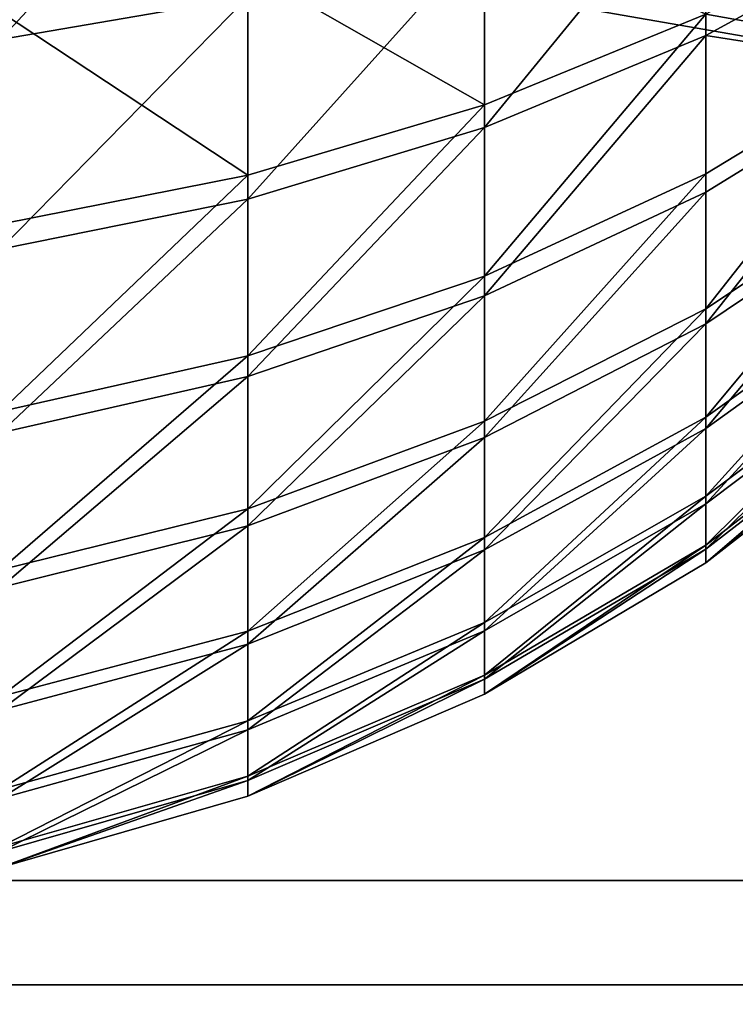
# Model space of a CAD drawing. Extents: x -118 to 117, y 0 to 85.
# Tile 40 of 99: x 11 to 21, y 15 to 29. Entities that reach past the tile are written whole.
import ezdxf

# ---------------------------------------------------------------- set-up
doc = ezdxf.new("R2010")
doc.units = 0
doc.header["$LTSCALE"] = 25.4
doc.layers.get('0').update_dxf_attribs({"color": 13, "linetype": 'CONTINUOUS'})

# ---------------------------------------------------------------- blocks, each defined once
blk = doc.blocks.new('INA-4907_STL')
at = {"color": 18}
mesh = blk.add_polyface(dxfattribs=at)
corners = [(100, 16.979, 92.39), (-100, 64.551, 87.39), (-100, 16.979, 92.39), (-97.853, 84.979, 85.243), (97.853, 84.979, 85.243), (100, 64.551, 87.39)]
mesh.append_faces([[corners[k] for k in face] for face in [(0, 1, 2), (4, 0, 5)]], dxfattribs={"vtx0": -1, "color": 18})
mesh.append_faces([[corners[k] for k in face] for face in [(1, 0, 3), (3, 0, 4)]], dxfattribs={"vtx0": -1, "vtx1": -1, "color": 18})
mesh = blk.add_polyface(dxfattribs=at)
corners = [(-97.853, 84.979, 19.537), (-100, 16.979, 12.39), (-100, 64.551, 17.39), (100, 16.979, 12.39), (97.853, 84.979, 19.537), (100, 64.551, 17.39)]
mesh.append_faces([[corners[k] for k in face] for face in [(0, 1, 2), (3, 4, 5)]], dxfattribs={"vtx0": -1, "color": 18})
mesh.append_faces([[corners[k] for k in face] for face in [(1, 0, 3)]], dxfattribs={"vtx0": -1, "vtx1": -1, "color": 18})
mesh.append_faces([[corners[k] for k in face] for face in [(3, 0, 4)]], dxfattribs={"vtx0": -1, "vtx2": -1, "color": 18})
at = {"color": 7}
mesh = blk.add_polyface(dxfattribs=at)
corners = [(-96.502, 83.479, 83.893), (-100, 15.479, 91.04), (-100, 50.201, 87.39), (100, 15.479, 91.04), (96.502, 83.479, 83.893), (100, 50.201, 87.39)]
mesh.append_faces([[corners[k] for k in face] for face in [(0, 1, 2), (3, 4, 5)]], dxfattribs={"vtx0": -1, "color": 7})
mesh.append_faces([[corners[k] for k in face] for face in [(1, 0, 3)]], dxfattribs={"vtx0": -1, "vtx1": -1, "color": 7})
mesh.append_faces([[corners[k] for k in face] for face in [(3, 0, 4)]], dxfattribs={"vtx0": -1, "vtx2": -1, "color": 7})
mesh = blk.add_polyface(dxfattribs=at)
corners = [(100, 15.479, 13.741), (-100, 50.201, 17.39), (-100, 15.479, 13.741), (-96.502, 83.479, 20.888), (96.502, 83.479, 20.888), (100, 50.201, 17.39)]
mesh.append_faces([[corners[k] for k in face] for face in [(0, 1, 2), (4, 0, 5)]], dxfattribs={"vtx0": -1, "color": 7})
mesh.append_faces([[corners[k] for k in face] for face in [(1, 0, 3), (3, 0, 4)]], dxfattribs={"vtx0": -1, "vtx1": -1, "color": 7})
mesh = blk.add_polyface(dxfattribs=at)
corners = [(21.075, 31.661, 32.604), (23.987, 30.689, 36.427), (21.075, 29.097, 34.809), (23.987, 33.023, 34.42)]
mesh.append_faces([[corners[k] for k in face] for face in [(0, 1, 2), (1, 0, 3)]], dxfattribs={"vtx0": -1, "color": 7})
mesh = blk.add_polyface(dxfattribs=at)
corners = [(14.51, 32.863, 27.838), (10.962, 29.039, 29.106), (10.962, 32.364, 26.944), (14.51, 29.653, 29.925)]
mesh.append_faces([[corners[k] for k in face] for face in [(0, 1, 2), (1, 0, 3)]], dxfattribs={"vtx0": -1, "color": 7})
mesh = blk.add_polyface(dxfattribs=at)
corners = [(21.075, 29.401, 71.202), (17.899, 30.898, 74.889), (17.899, 28.103, 72.566), (21.075, 32.002, 73.363)]
mesh.append_faces([[corners[k] for k in face] for face in [(0, 1, 2), (1, 0, 3)]], dxfattribs={"vtx0": -1, "color": 7})
mesh = blk.add_polyface(dxfattribs=at)
corners = [(21.075, 31.661, 32.604), (17.899, 27.777, 33.466), (17.899, 30.532, 31.097), (21.075, 29.097, 34.809)]
mesh.append_faces([[corners[k] for k in face] for face in [(0, 1, 2), (1, 0, 3)]], dxfattribs={"vtx0": -1, "color": 7})
mesh = blk.add_polyface(dxfattribs=at)
corners = [(23.987, 28.882, 67.291), (21.075, 29.401, 71.202), (21.075, 27.112, 68.713), (23.987, 30.966, 69.556)]
mesh.append_faces([[corners[k] for k in face] for face in [(0, 1, 2), (1, 0, 3)]], dxfattribs={"vtx0": -1, "color": 7})
mesh = blk.add_polyface(dxfattribs=at)
corners = [(17.899, 28.103, 72.566), (14.51, 30.038, 76.075), (14.51, 27.094, 73.628), (17.899, 30.898, 74.889)]
mesh.append_faces([[corners[k] for k in face] for face in [(0, 1, 2), (1, 0, 3)]], dxfattribs={"vtx0": -1, "color": 7})
mesh = blk.add_polyface(dxfattribs=at)
corners = [(21.075, 29.097, 34.809), (23.987, 28.643, 38.728), (21.075, 26.85, 37.335), (23.987, 30.689, 36.427)]
mesh.append_faces([[corners[k] for k in face] for face in [(0, 1, 2), (1, 0, 3)]], dxfattribs={"vtx0": -1, "color": 7})
mesh = blk.add_polyface(dxfattribs=at)
corners = [(17.899, 30.532, 31.097), (14.51, 26.75, 32.421), (14.51, 29.653, 29.925), (17.899, 27.777, 33.466)]
mesh.append_faces([[corners[k] for k in face] for face in [(0, 1, 2), (1, 0, 3)]], dxfattribs={"vtx0": -1, "color": 7})
mesh = blk.add_polyface(dxfattribs=at)
corners = [(14.51, 27.094, 73.628), (10.962, 29.438, 76.904), (10.962, 26.389, 74.369), (14.51, 30.038, 76.075)]
mesh.append_faces([[corners[k] for k in face] for face in [(0, 1, 2), (1, 0, 3)]], dxfattribs={"vtx0": -1, "color": 7})
mesh = blk.add_polyface(dxfattribs=at)
corners = [(14.51, 29.653, 29.925), (10.962, 26.032, 31.692), (10.962, 29.039, 29.106), (14.51, 26.75, 32.421)]
mesh.append_faces([[corners[k] for k in face] for face in [(0, 1, 2), (1, 0, 3)]], dxfattribs={"vtx0": -1, "color": 7})
mesh = blk.add_polyface(dxfattribs=at)
corners = [(21.075, 29.401, 71.202), (17.899, 25.644, 69.892), (21.075, 27.112, 68.713), (17.899, 28.103, 72.566)]
mesh.append_faces([[corners[k] for k in face] for face in [(0, 1, 2), (1, 0, 3)]], dxfattribs={"vtx0": -1, "color": 7})
mesh = blk.add_polyface(dxfattribs=at)
corners = [(21.075, 29.097, 34.809), (17.899, 25.362, 36.181), (17.899, 27.777, 33.466), (21.075, 26.85, 37.335)]
mesh.append_faces([[corners[k] for k in face] for face in [(0, 1, 2), (1, 0, 3)]], dxfattribs={"vtx0": -1, "color": 7})
mesh = blk.add_polyface(dxfattribs=at)
corners = [(23.987, 28.882, 67.291), (21.075, 25.175, 65.941), (23.987, 27.119, 64.767), (21.075, 27.112, 68.713)]
mesh.append_faces([[corners[k] for k in face] for face in [(0, 1, 2), (1, 0, 3)]], dxfattribs={"vtx0": -1, "color": 7})
mesh = blk.add_polyface(dxfattribs=at)
corners = [(23.987, 28.643, 38.728), (21.075, 24.959, 40.139), (21.075, 26.85, 37.335), (23.987, 26.922, 41.28)]
mesh.append_faces([[corners[k] for k in face] for face in [(0, 1, 2), (1, 0, 3)]], dxfattribs={"vtx0": -1, "color": 7})
mesh = blk.add_polyface(dxfattribs=at)
corners = [(17.899, 28.103, 72.566), (14.51, 24.502, 70.809), (17.899, 25.644, 69.892), (14.51, 27.094, 73.628)]
mesh.append_faces([[corners[k] for k in face] for face in [(0, 1, 2), (1, 0, 3)]], dxfattribs={"vtx0": -1, "color": 7})
mesh = blk.add_polyface(dxfattribs=at)
corners = [(17.899, 27.777, 33.466), (14.51, 24.205, 35.283), (14.51, 26.75, 32.421), (17.899, 25.362, 36.181)]
mesh.append_faces([[corners[k] for k in face] for face in [(0, 1, 2), (1, 0, 3)]], dxfattribs={"vtx0": -1, "color": 7})
mesh = blk.add_polyface(dxfattribs=at)
corners = [(23.987, 27.119, 64.767), (21.075, 23.624, 62.935), (23.987, 25.707, 62.031), (21.075, 25.175, 65.941)]
mesh.append_faces([[corners[k] for k in face] for face in [(0, 1, 2), (1, 0, 3)]], dxfattribs={"vtx0": -1, "color": 7})
mesh = blk.add_polyface(dxfattribs=at)
corners = [(14.51, 27.094, 73.628), (10.962, 23.704, 71.45), (14.51, 24.502, 70.809), (10.962, 26.389, 74.369)]
mesh.append_faces([[corners[k] for k in face] for face in [(0, 1, 2), (1, 0, 3)]], dxfattribs={"vtx0": -1, "color": 7})
mesh = blk.add_polyface(dxfattribs=at)
corners = [(21.075, 27.112, 68.713), (17.899, 23.563, 66.914), (21.075, 25.175, 65.941), (17.899, 25.644, 69.892)]
mesh.append_faces([[corners[k] for k in face] for face in [(0, 1, 2), (1, 0, 3)]], dxfattribs={"vtx0": -1, "color": 7})
mesh = blk.add_polyface(dxfattribs=at)
corners = [(21.075, 26.85, 37.335), (17.899, 23.331, 39.193), (17.899, 25.362, 36.181), (21.075, 24.959, 40.139)]
mesh.append_faces([[corners[k] for k in face] for face in [(0, 1, 2), (1, 0, 3)]], dxfattribs={"vtx0": -1, "color": 7})
mesh = blk.add_polyface(dxfattribs=at)
corners = [(23.987, 26.922, 41.28), (21.075, 23.459, 43.17), (21.075, 24.959, 40.139), (23.987, 25.557, 44.039)]
mesh.append_faces([[corners[k] for k in face] for face in [(0, 1, 2), (1, 0, 3)]], dxfattribs={"vtx0": -1, "color": 7})
mesh = blk.add_polyface(dxfattribs=at)
corners = [(14.51, 26.75, 32.421), (10.962, 23.397, 34.655), (10.962, 26.032, 31.692), (14.51, 24.205, 35.283)]
mesh.append_faces([[corners[k] for k in face] for face in [(0, 1, 2), (1, 0, 3)]], dxfattribs={"vtx0": -1, "color": 7})
mesh = blk.add_polyface(dxfattribs=at)
corners = [(23.987, 25.707, 62.031), (21.075, 22.488, 59.75), (23.987, 24.673, 59.132), (21.075, 23.624, 62.935)]
mesh.append_faces([[corners[k] for k in face] for face in [(0, 1, 2), (1, 0, 3)]], dxfattribs={"vtx0": -1, "color": 7})
mesh = blk.add_polyface(dxfattribs=at)
corners = [(17.899, 25.644, 69.892), (14.51, 22.308, 67.671), (17.899, 23.563, 66.914), (14.51, 24.502, 70.809)]
mesh.append_faces([[corners[k] for k in face] for face in [(0, 1, 2), (1, 0, 3)]], dxfattribs={"vtx0": -1, "color": 7})
mesh = blk.add_polyface(dxfattribs=at)
corners = [(23.987, 25.557, 44.039), (21.075, 22.377, 46.374), (21.075, 23.459, 43.17), (23.987, 24.572, 46.956)]
mesh.append_faces([[corners[k] for k in face] for face in [(0, 1, 2), (1, 0, 3)]], dxfattribs={"vtx0": -1, "color": 7})
mesh = blk.add_polyface(dxfattribs=at)
corners = [(17.899, 25.362, 36.181), (14.51, 22.065, 38.457), (14.51, 24.205, 35.283), (17.899, 23.331, 39.193)]
mesh.append_faces([[corners[k] for k in face] for face in [(0, 1, 2), (1, 0, 3)]], dxfattribs={"vtx0": -1, "color": 7})
mesh = blk.add_polyface(dxfattribs=at)
corners = [(21.075, 25.175, 65.941), (17.899, 21.897, 63.685), (21.075, 23.624, 62.935), (17.899, 23.563, 66.914)]
mesh.append_faces([[corners[k] for k in face] for face in [(0, 1, 2), (1, 0, 3)]], dxfattribs={"vtx0": -1, "color": 7})
mesh = blk.add_polyface(dxfattribs=at)
corners = [(21.075, 24.959, 40.139), (17.899, 21.72, 42.45), (17.899, 23.331, 39.193), (21.075, 23.459, 43.17)]
mesh.append_faces([[corners[k] for k in face] for face in [(0, 1, 2), (1, 0, 3)]], dxfattribs={"vtx0": -1, "color": 7})
mesh = blk.add_polyface(dxfattribs=at)
corners = [(23.987, 24.673, 59.132), (21.075, 21.787, 56.442), (23.987, 24.035, 56.12), (21.075, 22.488, 59.75)]
mesh.append_faces([[corners[k] for k in face] for face in [(0, 1, 2), (1, 0, 3)]], dxfattribs={"vtx0": -1, "color": 7})
mesh = blk.add_polyface(dxfattribs=at)
corners = [(14.51, 24.502, 70.809), (10.962, 21.432, 68.2), (14.51, 22.308, 67.671), (10.962, 23.704, 71.45)]
mesh.append_faces([[corners[k] for k in face] for face in [(0, 1, 2), (1, 0, 3)]], dxfattribs={"vtx0": -1, "color": 7})
mesh = blk.add_polyface(dxfattribs=at)
corners = [(23.987, 24.572, 46.956), (21.075, 21.731, 49.694), (21.075, 22.377, 46.374), (23.987, 23.984, 49.977)]
mesh.append_faces([[corners[k] for k in face] for face in [(0, 1, 2), (1, 0, 3)]], dxfattribs={"vtx0": -1, "color": 7})
mesh = blk.add_polyface(dxfattribs=at)
corners = [(14.51, 24.205, 35.283), (10.962, 21.18, 37.943), (10.962, 23.397, 34.655), (14.51, 22.065, 38.457)]
mesh.append_faces([[corners[k] for k in face] for face in [(0, 1, 2), (1, 0, 3)]], dxfattribs={"vtx0": -1, "color": 7})
mesh = blk.add_polyface(dxfattribs=at)
corners = [(23.987, 24.035, 56.12), (21.075, 21.533, 53.07), (23.987, 23.804, 53.051), (21.075, 21.787, 56.442)]
mesh.append_faces([[corners[k] for k in face] for face in [(0, 1, 2), (1, 0, 3)]], dxfattribs={"vtx0": -1, "color": 7})
mesh = blk.add_polyface(dxfattribs=at)
corners = [(23.987, 23.984, 49.977), (21.075, 21.533, 53.07), (21.075, 21.731, 49.694), (23.987, 23.804, 53.051)]
mesh.append_faces([[corners[k] for k in face] for face in [(0, 1, 2), (1, 0, 3)]], dxfattribs={"vtx0": -1, "color": 7})
mesh = blk.add_polyface(dxfattribs=at)
corners = [(21.075, 23.624, 62.935), (17.899, 20.677, 60.263), (21.075, 22.488, 59.75), (17.899, 21.897, 63.685)]
mesh.append_faces([[corners[k] for k in face] for face in [(0, 1, 2), (1, 0, 3)]], dxfattribs={"vtx0": -1, "color": 7})
mesh = blk.add_polyface(dxfattribs=at)
corners = [(17.899, 23.563, 66.914), (14.51, 20.553, 64.268), (17.899, 21.897, 63.685), (14.51, 22.308, 67.671)]
mesh.append_faces([[corners[k] for k in face] for face in [(0, 1, 2), (1, 0, 3)]], dxfattribs={"vtx0": -1, "color": 7})
mesh = blk.add_polyface(dxfattribs=at)
corners = [(21.075, 23.459, 43.17), (17.899, 20.557, 45.892), (17.899, 21.72, 42.45), (21.075, 22.377, 46.374)]
mesh.append_faces([[corners[k] for k in face] for face in [(0, 1, 2), (1, 0, 3)]], dxfattribs={"vtx0": -1, "color": 7})
mesh = blk.add_polyface(dxfattribs=at)
corners = [(17.899, 23.331, 39.193), (14.51, 20.366, 41.889), (14.51, 22.065, 38.457), (17.899, 21.72, 42.45)]
mesh.append_faces([[corners[k] for k in face] for face in [(0, 1, 2), (1, 0, 3)]], dxfattribs={"vtx0": -1, "color": 7})
mesh = blk.add_polyface(dxfattribs=at)
corners = [(21.075, 22.488, 59.75), (17.899, 19.923, 56.708), (21.075, 21.787, 56.442), (17.899, 20.677, 60.263)]
mesh.append_faces([[corners[k] for k in face] for face in [(0, 1, 2), (1, 0, 3)]], dxfattribs={"vtx0": -1, "color": 7})
mesh = blk.add_polyface(dxfattribs=at)
corners = [(21.075, 22.377, 46.374), (17.899, 19.863, 49.458), (17.899, 20.557, 45.892), (21.075, 21.731, 49.694)]
mesh.append_faces([[corners[k] for k in face] for face in [(0, 1, 2), (1, 0, 3)]], dxfattribs={"vtx0": -1, "color": 7})
mesh = blk.add_polyface(dxfattribs=at)
corners = [(14.51, 22.308, 67.671), (10.962, 19.614, 64.675), (14.51, 20.553, 64.268), (10.962, 21.432, 68.2)]
mesh.append_faces([[corners[k] for k in face] for face in [(0, 1, 2), (1, 0, 3)]], dxfattribs={"vtx0": -1, "color": 7})
mesh = blk.add_polyface(dxfattribs=at)
corners = [(14.51, 22.065, 38.457), (10.962, 19.421, 41.497), (10.962, 21.18, 37.943), (14.51, 20.366, 41.889)]
mesh.append_faces([[corners[k] for k in face] for face in [(0, 1, 2), (1, 0, 3)]], dxfattribs={"vtx0": -1, "color": 7})
mesh = blk.add_polyface(dxfattribs=at)
corners = [(17.899, 21.897, 63.685), (14.51, 19.267, 60.661), (17.899, 20.677, 60.263), (14.51, 20.553, 64.268)]
mesh.append_faces([[corners[k] for k in face] for face in [(0, 1, 2), (1, 0, 3)]], dxfattribs={"vtx0": -1, "color": 7})
mesh = blk.add_polyface(dxfattribs=at)
corners = [(21.075, 21.787, 56.442), (17.899, 19.65, 53.085), (21.075, 21.533, 53.07), (17.899, 19.923, 56.708)]
mesh.append_faces([[corners[k] for k in face] for face in [(0, 1, 2), (1, 0, 3)]], dxfattribs={"vtx0": -1, "color": 7})
mesh = blk.add_polyface(dxfattribs=at)
corners = [(17.899, 21.72, 42.45), (14.51, 19.14, 45.517), (14.51, 20.366, 41.889), (17.899, 20.557, 45.892)]
mesh.append_faces([[corners[k] for k in face] for face in [(0, 1, 2), (1, 0, 3)]], dxfattribs={"vtx0": -1, "color": 7})
mesh = blk.add_polyface(dxfattribs=at)
corners = [(21.075, 21.731, 49.694), (17.899, 19.65, 53.085), (17.899, 19.863, 49.458), (21.075, 21.533, 53.07)]
mesh.append_faces([[corners[k] for k in face] for face in [(0, 1, 2), (1, 0, 3)]], dxfattribs={"vtx0": -1, "color": 7})
mesh = blk.add_polyface(dxfattribs=at)
corners = [(17.899, 20.677, 60.263), (14.51, 18.473, 56.916), (17.899, 19.923, 56.708), (14.51, 19.267, 60.661)]
mesh.append_faces([[corners[k] for k in face] for face in [(0, 1, 2), (1, 0, 3)]], dxfattribs={"vtx0": -1, "color": 7})
mesh = blk.add_polyface(dxfattribs=at)
corners = [(14.51, 20.553, 64.268), (10.962, 18.282, 60.94), (14.51, 19.267, 60.661), (10.962, 19.614, 64.675)]
mesh.append_faces([[corners[k] for k in face] for face in [(0, 1, 2), (1, 0, 3)]], dxfattribs={"vtx0": -1, "color": 7})
mesh = blk.add_polyface(dxfattribs=at)
corners = [(17.899, 20.557, 45.892), (14.51, 18.409, 49.275), (14.51, 19.14, 45.517), (17.899, 19.863, 49.458)]
mesh.append_faces([[corners[k] for k in face] for face in [(0, 1, 2), (1, 0, 3)]], dxfattribs={"vtx0": -1, "color": 7})
mesh = blk.add_polyface(dxfattribs=at)
corners = [(14.51, 20.366, 41.889), (10.962, 18.151, 45.254), (10.962, 19.421, 41.497), (14.51, 19.14, 45.517)]
mesh.append_faces([[corners[k] for k in face] for face in [(0, 1, 2), (1, 0, 3)]], dxfattribs={"vtx0": -1, "color": 7})
mesh = blk.add_polyface(dxfattribs=at)
corners = [(17.899, 19.923, 56.708), (14.51, 18.185, 53.097), (17.899, 19.65, 53.085), (14.51, 18.473, 56.916)]
mesh.append_faces([[corners[k] for k in face] for face in [(0, 1, 2), (1, 0, 3)]], dxfattribs={"vtx0": -1, "color": 7})
mesh = blk.add_polyface(dxfattribs=at)
corners = [(17.899, 19.863, 49.458), (14.51, 18.185, 53.097), (14.51, 18.409, 49.275), (17.899, 19.65, 53.085)]
mesh.append_faces([[corners[k] for k in face] for face in [(0, 1, 2), (1, 0, 3)]], dxfattribs={"vtx0": -1, "color": 7})
mesh = blk.add_polyface(dxfattribs=at)
corners = [(14.51, 19.267, 60.661), (10.962, 17.46, 57.061), (14.51, 18.473, 56.916), (10.962, 18.282, 60.94)]
mesh.append_faces([[corners[k] for k in face] for face in [(0, 1, 2), (1, 0, 3)]], dxfattribs={"vtx0": -1, "color": 7})
mesh = blk.add_polyface(dxfattribs=at)
corners = [(14.51, 19.14, 45.517), (10.962, 17.394, 49.147), (10.962, 18.151, 45.254), (14.51, 18.409, 49.275)]
mesh.append_faces([[corners[k] for k in face] for face in [(0, 1, 2), (1, 0, 3)]], dxfattribs={"vtx0": -1, "color": 7})
mesh = blk.add_polyface(dxfattribs=at)
corners = [(14.51, 18.473, 56.916), (10.962, 17.162, 53.106), (14.51, 18.185, 53.097), (10.962, 17.46, 57.061)]
mesh.append_faces([[corners[k] for k in face] for face in [(0, 1, 2), (1, 0, 3)]], dxfattribs={"vtx0": -1, "color": 7})
mesh = blk.add_polyface(dxfattribs=at)
corners = [(14.51, 18.409, 49.275), (10.962, 17.162, 53.106), (10.962, 17.394, 49.147), (14.51, 18.185, 53.097)]
mesh.append_faces([[corners[k] for k in face] for face in [(0, 1, 2), (1, 0, 3)]], dxfattribs={"vtx0": -1, "color": 7})
at = {"color": 18}
mesh = blk.add_polyface(dxfattribs=at)
corners = [(115, 6.979, 98.39), (-115, 16.979, 98.39), (-115, 6.979, 98.39), (115, 16.979, 98.39)]
mesh.append_faces([[corners[k] for k in face] for face in [(0, 1, 2), (1, 0, 3)]], dxfattribs={"vtx0": -1, "color": 18})
mesh = blk.add_polyface(dxfattribs=at)
corners = [(115, 16.979, 6.39), (-115, 6.979, 6.39), (-115, 16.979, 6.39), (115, 6.979, 6.39)]
mesh.append_faces([[corners[k] for k in face] for face in [(0, 1, 2), (1, 0, 3)]], dxfattribs={"vtx0": -1, "color": 18})
mesh = blk.add_polyface(dxfattribs=at)
corners = [(-115, 16.979, 6.39), (-100, 16.979, 12.39), (115, 16.979, 6.39), (-101.913, 16.979, 12.771), (-103.536, 16.979, 13.855), (-104.619, 16.979, 15.477), (-105, 16.979, 17.39), (-115, 16.979, 98.39), (-105, 16.979, 87.39), (-104.33, 16.979, 89.89), (-102.5, 16.979, 91.72), (-100, 16.979, 92.39), (100, 16.979, 92.39), (105, 16.979, 17.39), (115, 16.979, 98.39), (104.619, 16.979, 15.477), (103.536, 16.979, 13.855), (101.913, 16.979, 12.771), (100, 16.979, 12.39), (105, 16.979, 87.39), (104.619, 16.979, 89.304), (103.536, 16.979, 90.926), (101.913, 16.979, 92.01)]
mesh.append_faces([[corners[k] for k in face] for face in [(0, 1, 2), (1, 0, 3), (3, 0, 4), (4, 0, 5), (5, 0, 6), (6, 7, 8), (8, 7, 9), (9, 7, 10), (10, 7, 11), (11, 7, 12), (2, 13, 14), (13, 2, 15), (15, 2, 16), (16, 2, 17), (17, 2, 18), (18, 2, 1), (14, 12, 7)]], dxfattribs={"vtx0": -1, "vtx1": -1, "color": 18})
mesh.append_faces([[corners[k] for k in face] for face in [(6, 0, 7), (14, 13, 19), (14, 19, 20), (14, 20, 21), (14, 21, 22), (14, 22, 12)]], dxfattribs={"vtx0": -1, "vtx2": -1, "color": 18})
mesh = blk.add_polyface(dxfattribs=at)
corners = [(113.5, 15.479, 96.89), (-113.5, 6.979, 96.89), (-113.5, 15.479, 96.89), (113.5, 6.979, 96.89)]
mesh.append_faces([[corners[k] for k in face] for face in [(0, 1, 2), (1, 0, 3)]], dxfattribs={"vtx0": -1, "color": 18})
mesh = blk.add_polyface(dxfattribs=at)
corners = [(113.5, 6.979, 7.89), (-113.5, 15.479, 7.89), (-113.5, 6.979, 7.89), (113.5, 15.479, 7.89)]
mesh.append_faces([[corners[k] for k in face] for face in [(0, 1, 2), (1, 0, 3)]], dxfattribs={"vtx0": -1, "color": 18})
mesh = blk.add_polyface(dxfattribs=at)
corners = [(113.5, 15.479, 7.89), (100, 15.479, 13.741), (-113.5, 15.479, 7.89), (101.397, 15.479, 14.019), (102.581, 15.479, 14.81), (103.372, 15.479, 15.994), (103.649, 15.479, 17.39), (113.5, 15.479, 96.89), (103.649, 15.479, 87.39), (103.372, 15.479, 88.787), (102.581, 15.479, 89.971), (101.397, 15.479, 90.762), (100, 15.479, 91.04), (-100, 15.479, 91.04), (-103.649, 15.479, 17.39), (-113.5, 15.479, 96.89), (-103.16, 15.479, 15.566), (-101.825, 15.479, 14.23), (-100, 15.479, 13.741), (-103.649, 15.479, 87.39), (-103.16, 15.479, 89.215), (-101.825, 15.479, 90.551)]
mesh.append_faces([[corners[k] for k in face] for face in [(0, 1, 2), (1, 0, 3), (3, 0, 4), (4, 0, 5), (5, 0, 6), (6, 7, 8), (8, 7, 9), (9, 7, 10), (10, 7, 11), (11, 7, 12), (12, 7, 13), (2, 14, 15), (14, 2, 16), (16, 2, 17), (17, 2, 18), (18, 2, 1), (15, 13, 7)]], dxfattribs={"vtx0": -1, "vtx1": -1, "color": 18})
mesh.append_faces([[corners[k] for k in face] for face in [(6, 0, 7), (15, 14, 19), (15, 19, 20), (15, 20, 21), (15, 21, 13)]], dxfattribs={"vtx0": -1, "vtx2": -1, "color": 18})

msp = doc.modelspace()

# ---------------------------------------------------------------- block references
at = {"color": 0}
msp.add_blockref('INA-4907_STL', (0, 0), dxfattribs=at)

doc.saveas('drawing.dxf')
